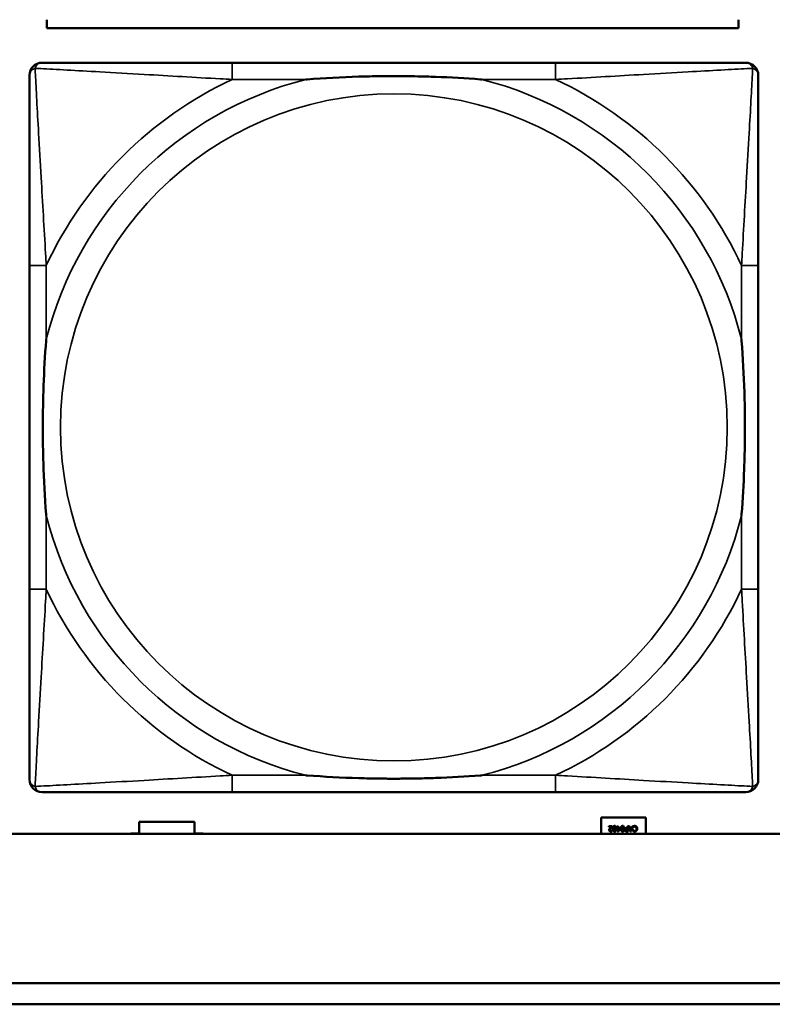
# Model space of a CAD drawing. Header units: inches. Extents: x -32 to 29.2, y -14.4 to 22.6.
# Tile 95 of 256: x -10 to -9.3, y -8.7 to -7.8. Entities that reach past the tile are written whole.
import ezdxf

# ---------------------------------------------------------------- set-up
doc = ezdxf.new("R2010")
doc.units = ezdxf.units.IN
doc.header["$MEASUREMENT"] = 0
doc.layers.add('Visible (ANSI)', color=7, linetype='Continuous', lineweight=50)
doc.layers.add('Visible Narrow (ANSI)', color=7, linetype='Continuous', lineweight=35)

msp = doc.modelspace()

# ---------------------------------------------------------------- linework, layer by layer
at = {"layer": 'Visible (ANSI)'}
for p, q in [((-9.99505, -7.76327), (-9.99505, -7.77127)), ((-9.34505, -7.77127), (-9.34505, -7.76327)), ((-9.34505, -7.77127), (-9.99505, -7.77127)), ((-9.51689, -7.80368), (-9.82082, -7.80368)), ((-10.01137, -7.99423), (-10.01137, -8.29815)), ((-9.32634, -8.29815), (-9.32634, -7.99423)), ((-9.82082, -8.48871), (-9.51689, -8.48871)), ((-9.9081, -8.52757), (-9.9081, -8.51657)), ((-9.9081, -8.51657), (-9.8561, -8.51657)), ((-9.8561, -8.51657), (-9.8561, -8.52757)), ((-9.4741, -8.52804), (-9.4741, -8.51257)), ((-9.4741, -8.51257), (-9.4321, -8.51257)), ((-9.4321, -8.51257), (-9.4321, -8.52804)), ((-9.46669, -8.52062), (-9.4636, -8.52062)), ((-9.46669, -8.5212), (-9.46669, -8.52062)), ((-9.46423, -8.5212), (-9.46669, -8.5212)), ((-9.46375, -8.52472), (-9.46371, -8.52472)), ((-9.46371, -8.52472), (-9.46371, -8.52543)), ((-9.4636, -8.52062), (-9.4636, -8.52133)), ((-9.45932, -8.52234), (-9.45872, -8.52234)), ((-9.45932, -8.52288), (-9.45932, -8.52234)), ((-9.45872, -8.52288), (-9.45932, -8.52288)), ((-9.45872, -8.52062), (-9.45808, -8.52062)), ((-9.45872, -8.52234), (-9.45872, -8.52062)), ((-9.45872, -8.52562), (-9.45872, -8.52288)), ((-9.45811, -8.52562), (-9.45872, -8.52562)), ((-9.45587, -8.52305), (-9.45811, -8.52562)), ((-9.45808, -8.52062), (-9.45808, -8.52234)), ((-9.45808, -8.52234), (-9.45587, -8.52234)), ((-9.45808, -8.52288), (-9.45808, -8.52483)), ((-9.4564, -8.52288), (-9.45808, -8.52288)), ((-9.45808, -8.52483), (-9.4564, -8.52288)), ((-9.45587, -8.52234), (-9.45587, -8.52305)), ((-9.4487, -8.52562), (-9.44995, -8.52562)), ((-9.44992, -8.52249), (-9.44936, -8.52249)), ((-9.44991, -8.52505), (-9.44936, -8.52505)), ((-9.44936, -8.52305), (-9.44982, -8.52305)), ((-9.44936, -8.52062), (-9.4487, -8.52062)), ((-9.44936, -8.52249), (-9.44936, -8.52062)), ((-9.44936, -8.52505), (-9.44936, -8.52305)), ((-9.4487, -8.52062), (-9.4487, -8.52562)), ((-9.44654, -8.52562), (-9.44822, -8.52062)), ((-9.44822, -8.52062), (-9.44752, -8.52062)), ((-9.44752, -8.52062), (-9.44707, -8.52202)), ((-9.44707, -8.52202), (-9.44516, -8.52202)), ((-9.44534, -8.52259), (-9.44689, -8.52259)), ((-9.44689, -8.52259), (-9.44611, -8.52494)), ((-9.44572, -8.52562), (-9.44654, -8.52562)), ((-9.44611, -8.52494), (-9.44534, -8.52259)), ((-9.44403, -8.52062), (-9.44572, -8.52562)), ((-9.44516, -8.52202), (-9.44471, -8.52062)), ((-9.44471, -8.52062), (-9.44403, -8.52062)), ((-9.44395, -8.52176), (-9.44395, -8.52096)), ((-9.4439, -8.52176), (-9.44395, -8.52176)), ((-9.44395, -8.52529), (-9.44395, -8.52449)), ((-9.44395, -8.52449), (-9.4439, -8.52449)), ((-5.02537, -8.52804), (-27.8004, -8.52804)), ((-9.9161, -8.52804), (-9.9161, -8.52757)), ((-9.9161, -8.52757), (-9.9081, -8.52757)), ((-9.8561, -8.52757), (-9.8481, -8.52757)), ((-9.8481, -8.52757), (-9.8481, -8.52804)), ((-16.01288, -8.66804), (-5.02537, -8.66804)), ((-5.02537, -8.68804), (-16.01288, -8.68804))]:
    msp.add_line(p, q, dxfattribs=at)
for centre, start, end in [((-9.99956, -7.81549), 90.00001, 180), ((-9.33815, -7.81549), 0, 89.99999), ((-9.99956, -8.4769), 180, 269.99999), ((-9.33815, -8.4769), 270.00001, 359.99999)]:
    msp.add_arc(centre, 0.01181, start, end, dxfattribs=at)
for points, knots in [([(-9.82082, -7.80368), (-9.82439, -7.80368), (-9.82798, -7.80368), (-9.83157, -7.80368), (-9.86478, -7.80368), (-9.89849, -7.80368), (-9.92935, -7.80368), (-9.95629, -7.80368), (-9.98184, -7.80368), (-9.99528, -7.80368), (-9.99689, -7.80368), (-9.99832, -7.80368), (-9.99956, -7.80368)], [0, 0, 0, 0, 0.0272471, 0.0272471, 0.0272471, 0.2790553, 0.2790553, 0.2790553, 0.4988354, 0.4988354, 0.4988354, 0.5252205, 0.5252205, 0.5252205, 0.5252205]), ([(-9.33815, -7.80368), (-9.35304, -7.80368), (-9.39464, -7.80368), (-9.43528, -7.80368), (-9.46181, -7.80368), (-9.48967, -7.80368), (-9.51689, -7.80368)], [-0.5252205, -0.5252205, -0.5252205, -0.5252205, -0.20743, -0.20743, -0.20743, 0, 0, 0, 0]), ([(-10.01137, -7.81549), (-10.01137, -7.83037), (-10.01137, -7.87197), (-10.01137, -7.91262), (-10.01137, -7.93915), (-10.01137, -7.96701), (-10.01137, -7.99423)], [-0.5252205, -0.5252205, -0.5252205, -0.5252205, -0.20743, -0.20743, -0.20743, 0, 0, 0, 0]), ([(-9.7516, -7.81942), (-9.75116, -7.81939), (-9.75073, -7.81936), (-9.73422, -7.81811), (-9.71816, -7.81725), (-9.69521, -7.81655), (-9.68851, -7.8164), (-9.67933, -7.81629), (-9.67686, -7.81627), (-9.67278, -7.81625), (-9.67117, -7.81625), (-9.66804, -7.81624), (-9.66652, -7.81625), (-9.66295, -7.81626), (-9.6609, -7.81627), (-9.65473, -7.81633), (-9.6506, -7.81639), (-9.64087, -7.81659), (-9.63527, -7.81675), (-9.6155, -7.81747), (-9.60146, -7.81827), (-9.58698, -7.81936), (-9.58654, -7.81939), (-9.58611, -7.81942)], [-0.416114, -0.416114, -0.416114, -0.416114, -0.4127691, -0.4127691, -0.2896446, -0.2896446, -0.2388934, -0.2388934, -0.2201881, -0.2201881, -0.2080204, -0.2080204, -0.196499, -0.196499, -0.1809939, -0.1809939, -0.149741, -0.149741, -0.1073162, -0.1073162, 0, 0, 0.0033356, 0.0033356, 0.0033356, 0.0033356]), ([(-9.32634, -7.99423), (-9.32634, -7.99065), (-9.32634, -7.98707), (-9.32634, -7.98347), (-9.32634, -7.95026), (-9.32634, -7.91656), (-9.32634, -7.88569), (-9.32634, -7.85875), (-9.32634, -7.8332), (-9.32634, -7.81977), (-9.32634, -7.81815), (-9.32634, -7.81672), (-9.32634, -7.81549)], [0, 0, 0, 0, 0.0272471, 0.0272471, 0.0272471, 0.2790553, 0.2790553, 0.2790553, 0.4988354, 0.4988354, 0.4988354, 0.5252205, 0.5252205, 0.5252205, 0.5252205]), ([(-9.99562, -8.22894), (-9.99565, -8.2285), (-9.99569, -8.22807), (-9.99693, -8.21156), (-9.99779, -8.1955), (-9.9985, -8.17254), (-9.99864, -8.16585), (-9.99875, -8.15667), (-9.99877, -8.1542), (-9.99879, -8.15012), (-9.9988, -8.14851), (-9.9988, -8.14538), (-9.9988, -8.14386), (-9.99878, -8.14029), (-9.99877, -8.13824), (-9.99871, -8.13206), (-9.99865, -8.12794), (-9.99845, -8.1182), (-9.99829, -8.1126), (-9.99757, -8.09284), (-9.99678, -8.0788), (-9.99569, -8.06432), (-9.99565, -8.06388), (-9.99562, -8.06344)], [-0.416114, -0.416114, -0.416114, -0.416114, -0.4127691, -0.4127691, -0.2896446, -0.2896446, -0.2388934, -0.2388934, -0.2201881, -0.2201881, -0.2080204, -0.2080204, -0.196499, -0.196499, -0.1809939, -0.1809939, -0.149741, -0.149741, -0.1073162, -0.1073162, 0, 0, 0.0033356, 0.0033356, 0.0033356, 0.0033356]), ([(-9.34209, -8.06344), (-9.34205, -8.06388), (-9.34202, -8.06432), (-9.34078, -8.08082), (-9.33991, -8.09688), (-9.33921, -8.11984), (-9.33907, -8.12654), (-9.33896, -8.13571), (-9.33893, -8.13818), (-9.33891, -8.14226), (-9.33891, -8.14387), (-9.33891, -8.147), (-9.33891, -8.14852), (-9.33892, -8.15209), (-9.33894, -8.15414), (-9.33899, -8.16032), (-9.33905, -8.16445), (-9.33926, -8.17418), (-9.33942, -8.17978), (-9.34014, -8.19954), (-9.34093, -8.21359), (-9.34202, -8.22807), (-9.34205, -8.2285), (-9.34209, -8.22894)], [-0.416114, -0.416114, -0.416114, -0.416114, -0.4127691, -0.4127691, -0.2896446, -0.2896446, -0.2388934, -0.2388934, -0.2201881, -0.2201881, -0.2080204, -0.2080204, -0.196499, -0.196499, -0.1809939, -0.1809939, -0.149741, -0.149741, -0.1073162, -0.1073162, 0, 0, 0.0033356, 0.0033356, 0.0033356, 0.0033356]), ([(-10.01137, -8.29815), (-10.01137, -8.32538), (-10.01137, -8.35323), (-10.01137, -8.37976), (-10.01137, -8.42041), (-10.01137, -8.46201), (-10.01137, -8.4769)], [3.9382945, 3.9382945, 3.9382945, 3.9382945, 4.1457245, 4.1457245, 4.1457245, 4.463515, 4.463515, 4.463515, 4.463515]), ([(-9.32634, -8.4769), (-9.32634, -8.46201), (-9.32634, -8.42041), (-9.32634, -8.37976), (-9.32634, -8.35323), (-9.32634, -8.32538), (-9.32634, -8.29815)], [-0.5252205, -0.5252205, -0.5252205, -0.5252205, -0.20743, -0.20743, -0.20743, 0, 0, 0, 0]), ([(-9.58611, -8.47296), (-9.58654, -8.47299), (-9.58698, -8.47302), (-9.60146, -8.47412), (-9.6155, -8.47491), (-9.63527, -8.47563), (-9.64087, -8.47579), (-9.6506, -8.47599), (-9.65473, -8.47605), (-9.6609, -8.47611), (-9.66295, -8.47612), (-9.66652, -8.47614), (-9.66804, -8.47614), (-9.67117, -8.47614), (-9.67278, -8.47613), (-9.67686, -8.47611), (-9.67933, -8.47609), (-9.68851, -8.47598), (-9.69521, -8.47583), (-9.71816, -8.47513), (-9.73422, -8.47427), (-9.75073, -8.47302), (-9.75116, -8.47299), (-9.7516, -8.47296)], [-0.4149464, -0.4149464, -0.4149464, -0.4149464, -0.41162, -0.41162, -0.3046026, -0.3046026, -0.2622958, -0.2622958, -0.23113, -0.23113, -0.215668, -0.215668, -0.2041787, -0.2041787, -0.1920448, -0.1920448, -0.1733916, -0.1733916, -0.1227817, -0.1227817, 0, 0, 0.0033356, 0.0033356, 0.0033356, 0.0033356]), ([(-9.99956, -8.48871), (-9.98467, -8.48871), (-9.94307, -8.48871), (-9.90242, -8.48871), (-9.8759, -8.48871), (-9.84804, -8.48871), (-9.82082, -8.48871)], [-0.5252205, -0.5252205, -0.5252205, -0.5252205, -0.20743, -0.20743, -0.20743, 0, 0, 0, 0]), ([(-9.51689, -8.48871), (-9.48967, -8.48871), (-9.46181, -8.48871), (-9.43528, -8.48871), (-9.39464, -8.48871), (-9.35304, -8.48871), (-9.33815, -8.48871)], [3.9382945, 3.9382945, 3.9382945, 3.9382945, 4.1457245, 4.1457245, 4.1457245, 4.463515, 4.463515, 4.463515, 4.463515])]:
    msp.add_open_spline(points, degree=3, knots=knots, dxfattribs=at)
for points in [[(-9.46648, -8.52436), (-9.46648, -8.52406), (-9.46634, -8.52357), (-9.46622, -8.52335)], [(-9.46499, -8.52573), (-9.46569, -8.52573), (-9.46648, -8.52499), (-9.46648, -8.52436)], [(-9.46622, -8.52335), (-9.4661, -8.52314), (-9.46575, -8.52271), (-9.46555, -8.5225)], [(-9.46481, -8.52254), (-9.46538, -8.52316), (-9.4658, -8.52392), (-9.4658, -8.52432)], [(-9.4658, -8.52432), (-9.4658, -8.52453), (-9.46567, -8.52485), (-9.46555, -8.52495)], [(-9.46555, -8.5225), (-9.46524, -8.52216), (-9.46446, -8.52142), (-9.46423, -8.5212)], [(-9.46555, -8.52495), (-9.46544, -8.52505), (-9.46513, -8.52515), (-9.46494, -8.52515)], [(-9.46371, -8.52543), (-9.46392, -8.52553), (-9.46466, -8.52573), (-9.46499, -8.52573)], [(-9.46494, -8.52515), (-9.46476, -8.52515), (-9.4644, -8.52506), (-9.46423, -8.52499)], [(-9.4636, -8.52133), (-9.46394, -8.52164), (-9.46453, -8.52222), (-9.46481, -8.52254)], [(-9.46423, -8.52499), (-9.46409, -8.52493), (-9.46383, -8.52477), (-9.46375, -8.52472)], [(-9.46296, -8.52312), (-9.46296, -8.52178), (-9.46218, -8.52052), (-9.46137, -8.52052)], [(-9.46137, -8.52572), (-9.46219, -8.52572), (-9.46296, -8.52443), (-9.46296, -8.52312)], [(-9.4621, -8.5216), (-9.4622, -8.52185), (-9.46228, -8.52261), (-9.46228, -8.52312)], [(-9.46228, -8.52312), (-9.46228, -8.52364), (-9.4622, -8.5244), (-9.4621, -8.52465)], [(-9.46137, -8.52107), (-9.46164, -8.52107), (-9.462, -8.52134), (-9.4621, -8.5216)], [(-9.4621, -8.52465), (-9.462, -8.52491), (-9.46165, -8.52517), (-9.46137, -8.52517)], [(-9.46137, -8.52052), (-9.46054, -8.52052), (-9.45977, -8.5218), (-9.45977, -8.52312)], [(-9.46062, -8.52161), (-9.46071, -8.52135), (-9.46108, -8.52107), (-9.46137, -8.52107)], [(-9.45977, -8.52312), (-9.45977, -8.52447), (-9.46055, -8.52572), (-9.46137, -8.52572)], [(-9.46137, -8.52517), (-9.46109, -8.52517), (-9.46073, -8.52491), (-9.46062, -8.52464)], [(-9.46045, -8.52312), (-9.46045, -8.52259), (-9.46051, -8.52189), (-9.46062, -8.52161)], [(-9.46062, -8.52464), (-9.46052, -8.52439), (-9.46045, -8.52361), (-9.46045, -8.52312)], [(-9.45546, -8.52312), (-9.45546, -8.52178), (-9.45468, -8.52052), (-9.45386, -8.52052)], [(-9.45386, -8.52572), (-9.45469, -8.52572), (-9.45546, -8.52443), (-9.45546, -8.52312)], [(-9.4546, -8.5216), (-9.4547, -8.52185), (-9.45478, -8.52261), (-9.45478, -8.52312)], [(-9.45478, -8.52312), (-9.45478, -8.52364), (-9.4547, -8.5244), (-9.4546, -8.52465)], [(-9.45386, -8.52107), (-9.45414, -8.52107), (-9.4545, -8.52134), (-9.4546, -8.5216)], [(-9.4546, -8.52465), (-9.4545, -8.52491), (-9.45414, -8.52517), (-9.45386, -8.52517)], [(-9.45386, -8.52052), (-9.45304, -8.52052), (-9.45226, -8.5218), (-9.45226, -8.52312)], [(-9.45311, -8.52161), (-9.45321, -8.52135), (-9.45357, -8.52107), (-9.45386, -8.52107)], [(-9.45226, -8.52312), (-9.45226, -8.52447), (-9.45304, -8.52572), (-9.45386, -8.52572)], [(-9.45386, -8.52517), (-9.45358, -8.52517), (-9.45322, -8.52491), (-9.45312, -8.52464)], [(-9.45312, -8.52464), (-9.45302, -8.52439), (-9.45294, -8.52361), (-9.45294, -8.52312)], [(-9.45294, -8.52312), (-9.45294, -8.52259), (-9.45301, -8.52189), (-9.45311, -8.52161)], [(-9.45186, -8.52412), (-9.45186, -8.52379), (-9.45163, -8.52321), (-9.45142, -8.52301)], [(-9.45126, -8.52531), (-9.45154, -8.52512), (-9.45186, -8.52453), (-9.45186, -8.52412)], [(-9.45142, -8.52301), (-9.45116, -8.52275), (-9.45046, -8.52249), (-9.44992, -8.52249)], [(-9.44995, -8.52562), (-9.4504, -8.52562), (-9.45102, -8.52548), (-9.45126, -8.52531)], [(-9.45088, -8.52335), (-9.45103, -8.5235), (-9.45116, -8.52386), (-9.45116, -8.5241)], [(-9.45116, -8.5241), (-9.45116, -8.52436), (-9.45099, -8.52474), (-9.4508, -8.52486)], [(-9.44982, -8.52305), (-9.45022, -8.52305), (-9.45072, -8.52318), (-9.45088, -8.52335)], [(-9.4508, -8.52486), (-9.45065, -8.52496), (-9.45022, -8.52505), (-9.44991, -8.52505)], [(-9.44395, -8.52096), (-9.44379, -8.52089), (-9.44349, -8.52075), (-9.44329, -8.52068)], [(-9.44329, -8.52558), (-9.44345, -8.52553), (-9.44379, -8.52538), (-9.44395, -8.52529)], [(-9.44337, -8.52136), (-9.44356, -8.52146), (-9.44383, -8.52168), (-9.4439, -8.52176)], [(-9.4439, -8.52449), (-9.44381, -8.52457), (-9.44353, -8.5248), (-9.44334, -8.52491)], [(-9.4424, -8.52111), (-9.44269, -8.52111), (-9.44318, -8.52125), (-9.44337, -8.52136)], [(-9.44334, -8.52491), (-9.44315, -8.52501), (-9.4427, -8.52515), (-9.4424, -8.52515)], [(-9.44329, -8.52068), (-9.44307, -8.52061), (-9.4427, -8.52053), (-9.4424, -8.52053)], [(-9.44241, -8.52571), (-9.44266, -8.52571), (-9.4431, -8.52564), (-9.44329, -8.52558)], [(-9.44078, -8.52502), (-9.44108, -8.52536), (-9.4419, -8.52571), (-9.44241, -8.52571)], [(-9.4424, -8.52053), (-9.44191, -8.52053), (-9.44109, -8.52086), (-9.44079, -8.52119)], [(-9.44131, -8.52161), (-9.44153, -8.52136), (-9.44209, -8.52111), (-9.4424, -8.52111)], [(-9.4424, -8.52515), (-9.44208, -8.52515), (-9.44151, -8.52488), (-9.4413, -8.52463)], [(-9.44085, -8.52312), (-9.44085, -8.52261), (-9.4411, -8.52186), (-9.44131, -8.52161)], [(-9.4413, -8.52463), (-9.44109, -8.52438), (-9.44085, -8.5236), (-9.44085, -8.52312)], [(-9.44079, -8.52119), (-9.44049, -8.52152), (-9.44016, -8.52249), (-9.44016, -8.52312)], [(-9.44016, -8.52312), (-9.44016, -8.52375), (-9.44048, -8.52468), (-9.44078, -8.52502)]]:
    msp.add_open_spline(points, degree=2, dxfattribs=at)
at = {"layer": 'Visible Narrow (ANSI)'}
for p, q in [((-9.82082, -7.80368), (-9.82082, -7.81942)), ((-9.51689, -7.80368), (-9.51689, -7.81942)), ((-9.82082, -7.81942), (-9.7516, -7.81942)), ((-9.58611, -7.81942), (-9.51689, -7.81942)), ((-9.99562, -7.99423), (-10.01137, -7.99423)), ((-9.99562, -8.06344), (-9.99562, -7.99423)), ((-9.32634, -7.99423), (-9.34209, -7.99423)), ((-9.34209, -7.99423), (-9.34209, -8.06344)), ((-9.99562, -8.29815), (-9.99562, -8.22894)), ((-9.34209, -8.22894), (-9.34209, -8.29815)), ((-9.99562, -8.29815), (-10.01137, -8.29815)), ((-9.32634, -8.29815), (-9.34209, -8.29815)), ((-9.82082, -8.47296), (-9.82082, -8.48871)), ((-9.7516, -8.47296), (-9.82082, -8.47296)), ((-9.51689, -8.47296), (-9.58611, -8.47296)), ((-9.51689, -8.47296), (-9.51689, -8.48871))]:
    msp.add_line(p, q, dxfattribs=at)
msp.add_circle((-9.66885, -8.14619), 0.31328, dxfattribs=at)
for radius, start, end in [(0.33708, 104.21029, 165.78971), (0.36037, 114.94069, 155.05931), (0.33708, 14.21029, 75.78971), (0.36037, 24.94069, 65.05931), (0.33708, 194.21029, 255.78971), (0.33708, 284.21029, 345.78971), (0.36037, 204.94069, 245.05931), (0.36037, 294.94069, 335.05931)]:
    msp.add_arc((-9.66885, -8.14619), radius, start, end, dxfattribs=at)
for points, knots in [([(-10.00609, -7.80896), (-10.00591, -7.80837), (-10.0057, -7.80784), (-10.00516, -7.80679), (-10.00483, -7.80629), (-10.00422, -7.80558), (-10.00396, -7.80533), (-10.00356, -7.805), (-10.00342, -7.80489), (-10.00305, -7.80463), (-10.00281, -7.80449), (-10.00215, -7.80415), (-10.00171, -7.80399), (-10.00073, -7.80375), (-10.00017, -7.80368), (-9.99956, -7.80368)], [-0.00012419, -0.00012419, -0.00012419, -0.00012419, 0.00449537, 0.00449537, 0.00977487, 0.00977487, 0.01307456, 0.01307456, 0.0147244, 0.0147244, 0.01736415, 0.01736415, 0.02158775, 0.02158775, 0.02627331, 0.02627331, 0.02627331, 0.02627331]), ([(-9.33815, -7.80368), (-9.33754, -7.80368), (-9.33698, -7.80375), (-9.33599, -7.80399), (-9.33556, -7.80415), (-9.3349, -7.80449), (-9.33466, -7.80463), (-9.33429, -7.80489), (-9.33415, -7.805), (-9.33374, -7.80533), (-9.33349, -7.80558), (-9.33288, -7.80629), (-9.33255, -7.80679), (-9.33201, -7.80784), (-9.3318, -7.80837), (-9.33162, -7.80896)], [-0.02627331, -0.02627331, -0.02627331, -0.02627331, -0.02158775, -0.02158775, -0.01736415, -0.01736415, -0.0147244, -0.0147244, -0.01307456, -0.01307456, -0.00977487, -0.00977487, -0.00449537, -0.00449537, 0.00012419, 0.00012419, 0.00012419, 0.00012419]), ([(-10.01137, -7.81549), (-10.01137, -7.81488), (-10.0113, -7.81432), (-10.01105, -7.81333), (-10.01089, -7.8129), (-10.01056, -7.81224), (-10.01041, -7.812), (-10.01015, -7.81162), (-10.01005, -7.81148), (-10.00971, -7.81108), (-10.00946, -7.81083), (-10.00875, -7.81022), (-10.00826, -7.80988), (-10.00721, -7.80935), (-10.00667, -7.80913), (-10.00609, -7.80896)], [-0.02627331, -0.02627331, -0.02627331, -0.02627331, -0.02158775, -0.02158775, -0.01736415, -0.01736415, -0.0147244, -0.0147244, -0.01307456, -0.01307456, -0.00977487, -0.00977487, -0.00449537, -0.00449537, 0.00012419, 0.00012419, 0.00012419, 0.00012419]), ([(-9.99562, -7.99423), (-9.99582, -7.99048), (-9.99603, -7.98671), (-9.99755, -7.95935), (-9.99899, -7.93517), (-10.00119, -7.89733), (-10.00201, -7.88328), (-10.004, -7.84804), (-10.00509, -7.82792), (-10.0059, -7.81249), (-10.006, -7.81066), (-10.00609, -7.80896)], [0, 0, 0, 0, 0.0278591, 0.0278591, 0.201273, 0.201273, 0.3066357, 0.3066357, 0.475216, 0.475216, 0.5007189, 0.5007189, 0.5007189, 0.5007189]), ([(-10.00609, -7.80896), (-10.00439, -7.80905), (-10.00256, -7.80914), (-9.98712, -7.80995), (-9.967, -7.81104), (-9.93177, -7.81304), (-9.91771, -7.81385), (-9.87987, -7.81606), (-9.85569, -7.81749), (-9.82834, -7.81901), (-9.82456, -7.81922), (-9.82082, -7.81942)], [-0.5007189, -0.5007189, -0.5007189, -0.5007189, -0.475216, -0.475216, -0.3066357, -0.3066357, -0.201273, -0.201273, -0.0278591, -0.0278591, 0, 0, 0, 0]), ([(-9.51689, -7.81942), (-9.51314, -7.81922), (-9.50937, -7.81901), (-9.48201, -7.81749), (-9.45783, -7.81606), (-9.41999, -7.81385), (-9.40594, -7.81304), (-9.37071, -7.81104), (-9.35058, -7.80995), (-9.33515, -7.80914), (-9.33332, -7.80905), (-9.33162, -7.80896)], [0, 0, 0, 0, 0.0278591, 0.0278591, 0.201273, 0.201273, 0.3066357, 0.3066357, 0.475216, 0.475216, 0.5007189, 0.5007189, 0.5007189, 0.5007189]), ([(-9.33162, -7.80896), (-9.33171, -7.81066), (-9.33181, -7.81249), (-9.33262, -7.82792), (-9.3337, -7.84804), (-9.3357, -7.88328), (-9.33651, -7.89733), (-9.33872, -7.93517), (-9.34015, -7.95935), (-9.34168, -7.98671), (-9.34188, -7.99048), (-9.34209, -7.99423)], [-0.5007189, -0.5007189, -0.5007189, -0.5007189, -0.475216, -0.475216, -0.3066357, -0.3066357, -0.201273, -0.201273, -0.0278591, -0.0278591, 0, 0, 0, 0]), ([(-9.33162, -7.80896), (-9.33104, -7.80913), (-9.3305, -7.80935), (-9.32945, -7.80988), (-9.32895, -7.81022), (-9.32824, -7.81083), (-9.328, -7.81108), (-9.32766, -7.81148), (-9.32755, -7.81162), (-9.32729, -7.812), (-9.32715, -7.81224), (-9.32682, -7.8129), (-9.32665, -7.81333), (-9.32641, -7.81432), (-9.32634, -7.81488), (-9.32634, -7.81549)], [-0.00012419, -0.00012419, -0.00012419, -0.00012419, 0.00449537, 0.00449537, 0.00977487, 0.00977487, 0.01307456, 0.01307456, 0.0147244, 0.0147244, 0.01736415, 0.01736415, 0.02158775, 0.02158775, 0.02627331, 0.02627331, 0.02627331, 0.02627331]), ([(-10.00609, -8.48342), (-10.006, -8.48173), (-10.0059, -8.47989), (-10.00509, -8.46446), (-10.004, -8.44434), (-10.00201, -8.40911), (-10.00119, -8.39505), (-9.99899, -8.35721), (-9.99755, -8.33303), (-9.99603, -8.30568), (-9.99582, -8.3019), (-9.99562, -8.29815)], [-4.4390134, -4.4390134, -4.4390134, -4.4390134, -4.4135105, -4.4135105, -4.2449302, -4.2449302, -4.1395675, -4.1395675, -3.9661536, -3.9661536, -3.9382945, -3.9382945, -3.9382945, -3.9382945]), ([(-9.34209, -8.29815), (-9.34188, -8.3019), (-9.34168, -8.30568), (-9.34015, -8.33303), (-9.33872, -8.35721), (-9.33651, -8.39505), (-9.3357, -8.40911), (-9.3337, -8.44434), (-9.33262, -8.46446), (-9.33181, -8.47989), (-9.33171, -8.48173), (-9.33162, -8.48342)], [0, 0, 0, 0, 0.0278591, 0.0278591, 0.201273, 0.201273, 0.3066357, 0.3066357, 0.475216, 0.475216, 0.5007189, 0.5007189, 0.5007189, 0.5007189]), ([(-10.00609, -8.48342), (-10.00667, -8.48325), (-10.00721, -8.48303), (-10.00826, -8.4825), (-10.00875, -8.48217), (-10.00946, -8.48155), (-10.00971, -8.4813), (-10.01005, -8.4809), (-10.01015, -8.48076), (-10.01041, -8.48039), (-10.01056, -8.48014), (-10.01089, -8.47949), (-10.01105, -8.47905), (-10.0113, -8.47807), (-10.01137, -8.47751), (-10.01137, -8.4769)], [-0.00012419, -0.00012419, -0.00012419, -0.00012419, 0.00449537, 0.00449537, 0.00977487, 0.00977487, 0.01307456, 0.01307456, 0.0147244, 0.0147244, 0.01736415, 0.01736415, 0.02158775, 0.02158775, 0.02627331, 0.02627331, 0.02627331, 0.02627331]), ([(-9.82082, -8.47296), (-9.82456, -8.47316), (-9.82834, -8.47337), (-9.85569, -8.47489), (-9.87987, -8.47632), (-9.91771, -8.47853), (-9.93177, -8.47935), (-9.967, -8.48134), (-9.98712, -8.48243), (-10.00256, -8.48324), (-10.00439, -8.48333), (-10.00609, -8.48342)], [0, 0, 0, 0, 0.0278591, 0.0278591, 0.201273, 0.201273, 0.3066357, 0.3066357, 0.475216, 0.475216, 0.5007189, 0.5007189, 0.5007189, 0.5007189]), ([(-9.33162, -8.48342), (-9.33332, -8.48333), (-9.33515, -8.48324), (-9.35058, -8.48243), (-9.37071, -8.48134), (-9.40594, -8.47935), (-9.41999, -8.47853), (-9.45783, -8.47632), (-9.48201, -8.47489), (-9.50937, -8.47337), (-9.51314, -8.47316), (-9.51689, -8.47296)], [-4.4390134, -4.4390134, -4.4390134, -4.4390134, -4.4135105, -4.4135105, -4.2449302, -4.2449302, -4.1395675, -4.1395675, -3.9661536, -3.9661536, -3.9382945, -3.9382945, -3.9382945, -3.9382945]), ([(-9.32634, -8.4769), (-9.32634, -8.47751), (-9.32641, -8.47807), (-9.32665, -8.47905), (-9.32682, -8.47949), (-9.32715, -8.48014), (-9.32729, -8.48039), (-9.32755, -8.48076), (-9.32766, -8.4809), (-9.328, -8.4813), (-9.32824, -8.48155), (-9.32895, -8.48217), (-9.32945, -8.4825), (-9.3305, -8.48303), (-9.33104, -8.48325), (-9.33162, -8.48342)], [-0.02627331, -0.02627331, -0.02627331, -0.02627331, -0.02158775, -0.02158775, -0.01736415, -0.01736415, -0.0147244, -0.0147244, -0.01307456, -0.01307456, -0.00977487, -0.00977487, -0.00449537, -0.00449537, 0.00012419, 0.00012419, 0.00012419, 0.00012419]), ([(-9.99956, -8.48871), (-10.00017, -8.48871), (-10.00073, -8.48864), (-10.00171, -8.48839), (-10.00215, -8.48823), (-10.00281, -8.4879), (-10.00305, -8.48775), (-10.00342, -8.48749), (-10.00356, -8.48739), (-10.00396, -8.48705), (-10.00422, -8.4868), (-10.00483, -8.48609), (-10.00516, -8.48559), (-10.0057, -8.48455), (-10.00591, -8.48401), (-10.00609, -8.48342)], [-0.02627331, -0.02627331, -0.02627331, -0.02627331, -0.02158775, -0.02158775, -0.01736415, -0.01736415, -0.0147244, -0.0147244, -0.01307456, -0.01307456, -0.00977487, -0.00977487, -0.00449537, -0.00449537, 0.00012419, 0.00012419, 0.00012419, 0.00012419]), ([(-9.33162, -8.48342), (-9.3318, -8.48401), (-9.33201, -8.48455), (-9.33255, -8.48559), (-9.33288, -8.48609), (-9.33349, -8.4868), (-9.33374, -8.48705), (-9.33415, -8.48739), (-9.33429, -8.48749), (-9.33466, -8.48775), (-9.3349, -8.4879), (-9.33556, -8.48823), (-9.33599, -8.48839), (-9.33698, -8.48864), (-9.33754, -8.48871), (-9.33815, -8.48871)], [-0.00012419, -0.00012419, -0.00012419, -0.00012419, 0.00449537, 0.00449537, 0.00977487, 0.00977487, 0.01307456, 0.01307456, 0.0147244, 0.0147244, 0.01736415, 0.01736415, 0.02158775, 0.02158775, 0.02627331, 0.02627331, 0.02627331, 0.02627331])]:
    msp.add_open_spline(points, degree=3, knots=knots, dxfattribs=at)

doc.saveas('drawing.dxf')
